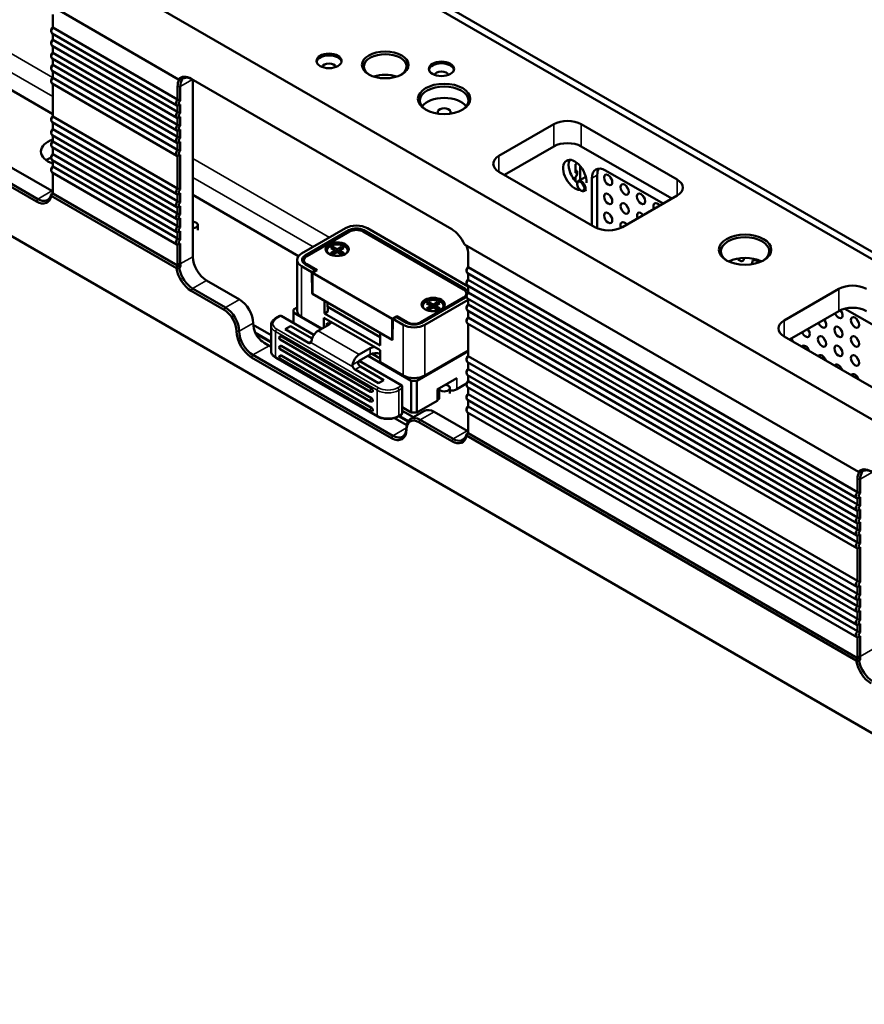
# Model space of a CAD drawing. Header units: millimetres. Extents: x 0 to 8058, y -283 to 1782.
# Tile 24 of 35: x 1888 to 2051, y 493 to 684. Entities that reach past the tile are written whole.
import ezdxf

# ---------------------------------------------------------------- set-up
doc = ezdxf.new("R2010")
doc.units = ezdxf.units.MM
doc.header["$LTSCALE"] = 3
doc.layers.add('Sichtbar (ISO)', color=7, linetype='Continuous', lineweight=50)
doc.layers.add('Sichtbar schmal (ISO)', color=7, linetype='Continuous', lineweight=35)

msp = doc.modelspace()

# ---------------------------------------------------------------- linework, layer by layer
at = {"layer": 'Sichtbar (ISO)'}
for p, q in [((1618.485, 857.384), (2405.866, 402.79)), ((2405.866, 342.165), (1618.485, 796.759)), ((1913.177, 718.275), (2142.654, 585.786)), ((1913.579, 719.467), (2142.597, 587.244)), ((1918.779, 672.374), (1893.705, 686.851)), ((1894.442, 684.894), (1894.442, 682.409)), ((1894.131, 681.944), (1894.131, 681.638)), ((1894.442, 682.409), (1918.572, 668.478)), ((1918.43, 667.334), (1894.3, 681.265)), ((1894.442, 681.183), (1894.442, 680.009)), ((1894.442, 680.009), (1918.572, 666.077)), ((1894.442, 665.658), (1870.358, 679.563)), ((1894.131, 679.544), (1894.131, 679.238)), ((1918.43, 664.933), (1894.3, 678.865)), ((1894.442, 678.783), (1894.442, 677.524)), ((1894.131, 677.06), (1894.131, 676.754)), ((1918.43, 662.449), (1894.3, 676.381)), ((1894.442, 677.524), (1918.572, 663.593)), ((1894.442, 676.298), (1894.442, 675.185)), ((1894.131, 674.721), (1894.131, 674.415)), ((1894.442, 675.185), (1918.572, 661.254)), ((1918.43, 660.11), (1894.3, 674.042)), ((1894.442, 673.959), (1894.442, 672.686)), ((1894.442, 672.686), (1918.572, 658.755)), ((1918.822, 672.35), (1918.779, 672.374)), ((1918.897, 672.306), (1918.822, 672.35)), ((1921.224, 672.494), (1971.605, 643.406)), ((1921.535, 672.314), (1921.535, 638.074)), ((1894.131, 672.222), (1894.131, 671.915)), ((1918.43, 657.611), (1894.3, 671.542)), ((1894.442, 671.46), (1894.442, 665.216)), ((1918.572, 668.478), (1918.572, 670.963)), ((1919.102, 670.963), (1919.102, 668.246)), ((1918.572, 666.077), (1918.572, 667.296)), ((1919.102, 667.527), (1919.102, 665.846)), ((1894.131, 664.752), (1894.131, 664.446)), ((1894.442, 665.216), (1918.572, 651.285)), ((1918.572, 663.593), (1918.572, 664.895)), ((1919.102, 665.127), (1919.102, 663.361)), ((1873.01, 663.029), (1894.223, 650.781)), ((1918.43, 650.141), (1894.3, 664.073)), ((1894.442, 663.99), (1894.442, 662.717)), ((1894.442, 662.717), (1918.572, 648.786)), ((1980.751, 657.566), (1991.358, 663.69)), ((1996.661, 663.69), (2015.223, 652.973)), ((1891.26, 648.764), (1870.047, 661.012)), ((1870.312, 661.471), (1891.525, 649.224)), ((1894.131, 662.252), (1894.131, 661.946)), ((1918.43, 647.642), (1894.3, 661.573)), ((1894.442, 661.491), (1894.442, 660.378)), ((1918.572, 661.254), (1918.572, 662.411)), ((1919.102, 662.643), (1919.102, 661.022)), ((1894.131, 659.914), (1894.131, 659.607)), ((1918.43, 645.303), (1894.3, 659.234)), ((1894.442, 660.378), (1918.572, 646.447)), ((1894.442, 659.152), (1894.442, 657.894)), ((1918.572, 658.755), (1918.572, 660.072)), ((1919.102, 660.304), (1919.102, 658.523)), ((1981.812, 653.892), (1991.358, 659.403)), ((1996.661, 659.403), (2014.162, 649.299)), ((1894.131, 657.429), (1894.131, 657.123)), ((1894.442, 657.894), (1918.572, 643.962)), ((1918.572, 651.285), (1918.572, 657.573)), ((1919.102, 657.804), (1919.102, 651.053)), ((1918.43, 642.819), (1894.3, 656.75)), ((1894.442, 656.668), (1894.442, 655.493)), ((1894.442, 655.493), (1918.572, 641.562)), ((1995.562, 654.264), (1995.562, 655.945)), ((1996.471, 655.588), (1996.471, 652.937)), ((1894.131, 655.029), (1894.131, 654.723)), ((1918.43, 640.418), (1894.3, 654.35)), ((1894.442, 654.267), (1894.442, 650.601)), ((1999.313, 643.788), (1980.751, 654.504)), ((1995.704, 654.763), (1995.562, 654.845)), ((1995.562, 652.659), (1995.562, 653.545)), ((1995.873, 654.084), (1995.873, 654.39)), ((1997.533, 653.551), (1996.12, 652.735)), ((1998.698, 653.231), (1998.698, 644.143)), ((1999.759, 653.843), (1999.759, 643.568)), ((2012.486, 648.332), (2001.35, 654.761)), ((1995.887, 652.098), (1995.887, 652.22)), ((1918.356, 635.876), (1894.128, 649.864)), ((1894.43, 650.297), (1894.434, 650.3)), ((1894.434, 650.3), (1918.581, 636.359)), ((1918.572, 648.786), (1918.572, 650.103)), ((1919.102, 650.335), (1919.102, 648.554)), ((1941.99, 638.206), (1921.535, 650.016)), ((1996.577, 650.904), (1996.683, 650.842)), ((1997.669, 651.032), (1997.245, 650.787)), ((2015.223, 649.912), (2004.616, 643.788)), ((1918.572, 646.447), (1918.572, 647.604)), ((1919.102, 647.835), (1919.102, 646.215)), ((1918.572, 643.962), (1918.572, 645.265)), ((1919.102, 645.496), (1919.102, 643.731)), ((1922.48, 643.175), (1922.48, 644.216)), ((1918.572, 641.562), (1918.572, 642.78)), ((1919.102, 643.012), (1919.102, 641.33)), ((1942.568, 638.674), (1951.053, 643.573)), ((1943.248, 638.281), (1951.734, 643.18)), ((1951.849, 642.93), (1943.575, 638.154)), ((1973.91, 631.724), (1954.5, 642.93)), ((1974.237, 631.852), (1954.615, 643.18)), ((1974.787, 632.32), (1955.296, 643.573)), ((1918.572, 636.67), (1918.572, 640.38)), ((1919.102, 640.612), (1919.102, 636.67)), ((1948.614, 639.991), (1948.189, 639.746)), ((1949.462, 639.501), (1948.614, 639.991)), ((1948.97, 639.296), (1948.614, 639.991)), ((1950.311, 639.991), (1949.462, 639.501)), ((1949.955, 639.296), (1950.311, 639.991)), ((1950.735, 639.746), (1950.311, 639.991)), ((2050.301, 596.44), (1974.05, 640.464)), ((1947.437, 639.073), (1947.437, 639.256)), ((1948.189, 639.746), (1949.038, 639.256)), ((1949.038, 639.256), (1948.189, 638.766)), ((1948.189, 638.766), (1948.614, 638.521)), ((1948.614, 638.521), (1949.462, 639.011)), ((1949.106, 638.806), (1949.038, 639.256)), ((1949.045, 639.209), (1949.425, 638.99)), ((1949.462, 639.501), (1949.462, 639.011)), ((1949.462, 639.011), (1950.311, 638.521)), ((1949.879, 639.209), (1949.499, 638.99)), ((1949.818, 638.806), (1949.886, 639.256)), ((1949.886, 639.256), (1950.735, 639.746)), ((1950.735, 638.766), (1949.886, 639.256)), ((1950.311, 638.521), (1950.735, 638.766)), ((1951.487, 639.073), (1951.487, 639.256)), ((1974.787, 638.507), (1974.787, 636.022)), ((1918.581, 636.359), (1918.585, 636.351)), ((1941.689, 627.652), (1941.689, 637.45)), ((1942.568, 636.225), (1944.574, 635.067)), ((1943.026, 637.388), (1943.026, 636.77)), ((1943.248, 636.618), (1945.255, 635.46)), ((1943.575, 636.623), (1945.591, 635.46)), ((1945.255, 635.46), (1944.574, 635.067)), ((1944.636, 630.928), (1944.574, 635.067)), ((1945.591, 635.46), (1944.689, 634.939)), ((1944.689, 634.939), (1960.069, 626.06)), ((1944.689, 630.897), (1944.689, 634.939)), ((1945.263, 635.271), (1945.255, 635.46)), ((1974.476, 635.557), (1974.476, 635.251)), ((2049.952, 591.399), (1974.645, 634.878)), ((1974.787, 636.022), (2050.094, 592.543)), ((1974.787, 634.796), (1974.787, 633.621)), ((1924.187, 633.482), (1930.55, 629.807)), ((1974.476, 633.157), (1974.476, 632.851)), ((2049.952, 588.999), (1974.645, 632.478)), ((1974.787, 633.621), (2050.094, 590.143)), ((1974.787, 632.395), (1974.787, 631.137)), ((1927.588, 627.791), (1921.224, 631.465)), ((1921.489, 631.924), (1927.853, 628.25)), ((1944.636, 630.928), (1944.689, 630.959)), ((1944.636, 630.928), (1946.986, 629.571)), ((1944.689, 630.897), (1960.069, 622.018)), ((1974.459, 630.959), (1974.459, 630.34)), ((1974.476, 630.673), (1974.476, 630.367)), ((1974.787, 631.137), (2050.094, 587.659)), ((2035.906, 625.723), (2046.512, 631.846)), ((1946.986, 629.571), (1947.023, 627.101)), ((1947.59, 629.223), (1947.643, 627.459)), ((1973.91, 630.193), (1965.637, 625.417)), ((1965.752, 625.289), (1974.237, 630.188)), ((1965.999, 628.356), (1965.999, 628.54)), ((1966.433, 624.896), (1974.787, 629.72)), ((1967.175, 629.275), (1966.751, 629.03)), ((1966.751, 629.03), (1967.599, 628.54)), ((1967.599, 628.54), (1966.751, 628.05)), ((1968.024, 628.785), (1967.175, 629.275)), ((1967.531, 628.579), (1967.175, 629.275)), ((1967.668, 628.089), (1967.599, 628.54)), ((1967.606, 628.493), (1967.987, 628.273)), ((1968.872, 629.275), (1968.024, 628.785)), ((1968.024, 628.785), (1968.024, 628.295)), ((1968.441, 628.493), (1968.061, 628.273)), ((1968.38, 628.089), (1968.448, 628.54)), ((1968.448, 628.54), (1969.296, 629.03)), ((1969.296, 628.05), (1968.448, 628.54)), ((1968.516, 628.579), (1968.872, 629.275)), ((1969.296, 629.03), (1968.872, 629.275)), ((1970.049, 628.356), (1970.049, 628.54)), ((2049.952, 586.515), (1974.645, 629.993)), ((1974.787, 629.911), (1974.787, 628.798)), ((1974.787, 628.798), (2050.094, 585.32)), ((1937.607, 626.201), (1938.325, 626.615)), ((1944.954, 622.967), (1938.59, 626.641)), ((1940.977, 627.866), (1941.689, 628.277)), ((1940.977, 627.866), (1940.977, 627.254)), ((1946.413, 624.115), (1940.977, 627.254)), ((1940.977, 627.254), (1940.977, 625.264)), ((1947.023, 627.101), (1947.643, 627.459)), ((1947.023, 627.101), (1957.735, 620.916)), ((1957.759, 622.494), (1947.616, 628.35)), ((1960.97, 626.58), (1960.069, 626.06)), ((1962.985, 625.417), (1960.97, 626.58)), ((1960.97, 626.58), (1960.97, 626.386)), ((1966.751, 628.05), (1967.175, 627.805)), ((1967.175, 627.805), (1968.024, 628.295)), ((1968.024, 628.295), (1968.872, 627.805)), ((1968.872, 627.805), (1969.296, 628.05)), ((1974.476, 628.334), (1974.476, 628.028)), ((2049.952, 584.176), (1974.645, 627.654)), ((1974.787, 627.572), (1974.787, 626.299)), ((2036.966, 622.048), (2046.512, 627.56)), ((2067.641, 616.488), (2047.674, 628.016)), ((1933.215, 624.901), (1936.651, 622.917)), ((1936.651, 624.804), (1936.651, 619.905)), ((1940.42, 624.666), (1939.359, 624.054)), ((1944.585, 622.262), (1940.42, 624.666)), ((1946.492, 624.161), (1942.568, 626.427)), ((1947.898, 624.973), (1945.75, 623.733)), ((1957.735, 619.997), (1946.89, 626.259)), ((1946.89, 626.259), (1946.89, 624.391)), ((1947.464, 625.223), (1947.441, 624.709)), ((1947.898, 624.973), (1947.447, 625.233)), ((1960.069, 622.018), (1960.069, 626.06)), ((1960.122, 621.987), (1960.184, 626.054)), ((1960.864, 626.447), (1960.184, 626.054)), ((1960.184, 626.054), (1962.19, 624.896)), ((1960.864, 626.447), (1962.871, 625.289)), ((1974.476, 625.834), (1974.476, 625.528)), ((2049.952, 581.677), (1974.645, 625.155)), ((1974.787, 626.299), (2050.094, 582.82)), ((1974.787, 625.073), (1974.787, 618.829)), ((1943.894, 621.436), (1939.359, 624.054)), ((1957.735, 620.916), (1957.772, 623.344)), ((1957.772, 623.344), (1960.122, 621.987)), ((1936.259, 620.856), (1936.651, 620.629)), ((1955.904, 611.956), (1938.403, 622.06)), ((1956.091, 612.587), (1938.59, 622.691)), ((1956.091, 610.719), (1938.59, 620.823)), ((1960.123, 622.049), (1960.069, 622.018)), ((2054.467, 611.944), (2035.906, 622.661)), ((1933.156, 619.064), (1960.203, 603.449)), ((1955.904, 610.088), (1938.403, 620.192)), ((1956.091, 608.851), (1938.59, 618.955)), ((1955.853, 620.38), (1953.705, 619.14)), ((1953.705, 617.915), (1955.853, 619.155)), ((1957.735, 618.405), (1956.185, 619.3)), ((1957.735, 619.997), (1957.735, 617.67)), ((1964.842, 614.088), (1974.787, 619.83)), ((1966.433, 615.098), (1974.787, 619.922)), ((1959.938, 602.99), (1932.891, 618.605)), ((1937.607, 618.509), (1957.23, 607.18)), ((1955.904, 608.22), (1938.403, 618.324)), ((1961.925, 613.169), (1953.705, 617.915)), ((1963.781, 614.088), (1955.428, 618.91)), ((1962.19, 615.098), (1957.735, 617.67)), ((1974.476, 618.365), (1974.476, 618.059)), ((2049.952, 574.207), (1974.645, 617.685)), ((1974.787, 618.829), (2050.094, 575.351)), ((1974.787, 617.603), (1974.787, 616.33)), ((1957.444, 613.613), (1952.909, 616.231)), ((1958.504, 614.225), (1953.97, 616.843)), ((1974.476, 615.865), (1974.476, 615.559)), ((2049.952, 571.707), (1974.645, 615.186)), ((1974.787, 616.33), (2050.094, 572.851)), ((1974.787, 615.104), (1974.787, 613.991)), ((1958.504, 614.225), (1957.444, 613.613)), ((1963.781, 614.088), (1964.842, 614.088)), ((1963.781, 607.964), (1963.781, 614.088)), ((1964.842, 614.088), (1964.842, 607.964)), ((1972.592, 614.582), (1968.759, 612.369)), ((1972.592, 612.439), (1974.476, 613.526)), ((1974.476, 613.526), (1974.476, 613.22)), ((1974.787, 613.991), (2050.094, 570.512)), ((1962.035, 612.926), (1962.035, 607.811)), ((1969.198, 612.622), (1969.198, 610.838)), ((1971.27, 611.638), (1971.27, 612.679)), ((2049.952, 569.369), (1974.645, 612.847)), ((1974.787, 612.765), (1974.787, 611.507)), ((1974.787, 611.507), (2050.094, 568.028)), ((1964.842, 607.964), (1968.759, 610.225)), ((1974.476, 611.042), (1974.476, 610.736)), ((2049.952, 566.884), (1974.645, 610.363)), ((1974.787, 610.281), (1974.787, 609.106)), ((1961.317, 607.18), (1961.847, 607.486)), ((1962.035, 608.972), (1963.781, 607.964)), ((1962.035, 608.262), (1964.189, 607.018)), ((1966.329, 608.254), (1963.631, 606.696)), ((1964.842, 607.964), (1963.781, 607.964)), ((1968.204, 608.068), (1974.568, 604.394)), ((1974.476, 608.642), (1974.476, 608.336)), ((2049.952, 564.484), (1974.645, 607.962)), ((1974.787, 609.106), (2050.094, 565.628)), ((1974.787, 607.88), (1974.787, 604.214)), ((1960.516, 606.851), (1962.893, 605.478)), ((1971.605, 602.377), (1965.241, 606.051)), ((1965.506, 606.511), (1971.87, 602.836)), ((1974.775, 603.91), (1974.779, 603.913)), ((1974.779, 603.913), (2050.103, 560.425)), ((1974.473, 603.477), (2049.877, 559.942)), ((2050.343, 596.416), (2050.301, 596.44)), ((2050.343, 596.416), (2050.419, 596.372)), ((2050.094, 592.543), (2050.094, 595.029)), ((2050.624, 595.029), (2050.624, 592.312)), ((2050.094, 590.143), (2050.094, 591.361)), ((2050.624, 591.593), (2050.624, 589.911)), ((2050.094, 587.659), (2050.094, 588.961)), ((2050.624, 589.193), (2050.624, 587.427)), ((2050.624, 586.708), (2050.624, 585.088)), ((2050.094, 585.32), (2050.094, 586.477)), ((2050.094, 582.82), (2050.094, 584.138)), ((2050.624, 584.369), (2050.624, 582.589)), ((2050.094, 575.351), (2050.094, 581.638)), ((2050.624, 581.87), (2050.624, 575.119)), ((2050.094, 572.851), (2050.094, 574.169)), ((2050.624, 574.4), (2050.624, 572.62)), ((2050.094, 570.512), (2050.094, 571.669)), ((2050.624, 571.901), (2050.624, 570.281)), ((2050.624, 569.562), (2050.624, 567.797)), ((2050.094, 568.028), (2050.094, 569.33)), ((2050.094, 565.628), (2050.094, 566.846)), ((2050.624, 567.078), (2050.624, 565.396)), ((2050.094, 560.736), (2050.094, 564.446)), ((2050.624, 564.677), (2050.624, 560.736)), ((2050.103, 560.425), (2050.106, 560.417))]:
    msp.add_line(p, q, dxfattribs=at)
for centre, start, end in [((1938.59, 622.385), 120, 240), ((1938.59, 620.517), 120, 240), ((1938.59, 618.649), 120, 240), ((1956.091, 612.281), 240, 300), ((1956.091, 610.413), 240, 300), ((1956.091, 608.545), 240, 300), ((1961.66, 607.811), 300, 0)]:
    msp.add_arc(centre, 0.375, start, end, dxfattribs=at)
for centre, major_axis, ratio, start_param, end_param in [((1894.707, 681.971), (-0.408, -0.706), 0.5773503, 4.405013, 6.2831853), ((1894.442, 682.124), (0.22, 0.381), 0.5773503, 0.7853982, 2.3561945), ((1894.707, 679.571), (-0.408, -0.706), 0.5773503, 4.405013, 6.2831853), ((1894.442, 679.724), (0.22, 0.381), 0.5773503, 0.7853982, 2.3561945), ((1894.707, 677.087), (-0.408, -0.706), 0.5773503, 4.405013, 6.2831853), ((1894.442, 677.24), (0.22, 0.381), 0.5773503, 0.7853982, 2.3561945), ((1947.871, 675.601), (-2.438, 0), 0.5773503, 3.2615443, 6.1632336), ((1958.743, 674.866), (4.125, 0), 0.5773503, 5.5422673, 10.165696), ((1894.707, 674.748), (-0.408, -0.706), 0.5773503, 4.405013, 6.2831853), ((1894.442, 674.901), (0.22, 0.381), 0.5773503, 0.7853982, 2.3561945), ((1947.871, 674.682), (1.312, 0), 0.5773503, 0.0893077, 3.0522849), ((1969.615, 674.07), (-2.437, 0), 0.5773503, 3.2615443, 6.1632336), ((1894.707, 672.248), (-0.408, -0.706), 0.5773503, 4.405013, 6.2831853), ((1894.442, 672.401), (0.22, 0.381), 0.5773503, 0.7853982, 2.3561945), ((1921.489, 669.279), (-2.063, 3.572), 0.5773503, 0.3135363, 0.7853982), ((1921.224, 669.126), (-2.063, 3.572), 0.5773503, 5.4977871, 6.4916521), ((1921.754, 669.432), (-1.875, 3.248), 0.5773503, 0.223324, 0.7853982), ((1921.489, 669.279), (-1.875, 3.248), 0.5773503, 5.4977871, 6.4000517), ((1922.397, 670.871), (3.057, -1.493), 0.0687461, 2.8379408, 2.9608497), ((1958.743, 670.885), (4.125, 0), 0.5773503, 1.0105997, 2.1309929), ((1969.615, 673.151), (1.312, 0), 0.5773503, 0.0893077, 3.0522849), ((1970.145, 668.283), (4.687, 0), 0.5773503, 5.5370274, 10.1709359), ((1918.837, 668.04), (-0.408, -0.706), 0.5773503, 4.405013, 6.5905613), ((1970.145, 666.078), (-4.687, 0), 0.5773503, 3.5610813, 5.8636966), ((1919.102, 667.887), (-0.22, -0.381), 0.5773503, 3.9269908, 7.0685835), ((1970.145, 666.078), (1.238, 0), 0.5773503, 5.7804126, 9.9275506), ((1894.707, 664.779), (-0.408, -0.706), 0.5773503, 4.405013, 6.2831853), ((1894.442, 664.932), (0.22, 0.381), 0.5773503, 0.7853982, 2.3561945), ((1918.837, 665.639), (-0.408, -0.706), 0.5773503, 4.405013, 6.5905613), ((1919.102, 665.486), (-0.22, -0.381), 0.5773503, 3.9269908, 7.0685835), ((1894.707, 662.279), (-0.408, -0.706), 0.5773503, 4.405013, 6.2831853), ((1894.442, 662.432), (0.22, 0.381), 0.5773503, 0.7853982, 2.3561945), ((1918.837, 663.155), (-0.408, -0.706), 0.5773503, 4.405013, 6.5905613), ((1919.102, 663.002), (-0.22, -0.381), 0.5773503, 3.9269908, 7.0685835), ((1994.01, 662.159), (3.75, 0), 0.5773503, 0.7853982, 2.3561945), ((1918.837, 660.816), (-0.408, -0.706), 0.5773503, 4.405013, 6.5905613), ((1919.102, 660.663), (-0.22, -0.381), 0.5773503, 3.9269908, 7.0685835), ((1896.827, 658.408), (-4.687, 0), 0.5773503, 5.2461005, 7.3202701), ((1894.707, 659.94), (-0.408, -0.706), 0.5773503, 4.405013, 6.2831853), ((1894.442, 660.093), (0.22, 0.381), 0.5773503, 0.7853982, 2.3561945), ((1994.01, 657.872), (3.75, 0), 0.5773503, 0.7853982, 2.3561945), ((1896.827, 655.04), (4.688, 0), 0.5773503, 2.1835623, 2.4699739), ((1896.827, 654.734), (-5.063, 0), 0.5773503, 5.2739758, 5.4600284), ((1894.707, 657.456), (-0.408, -0.706), 0.5773503, 4.405013, 6.2831853), ((1894.442, 657.609), (0.22, 0.381), 0.5773503, 0.7853982, 2.3561945), ((1918.837, 658.317), (-0.408, -0.706), 0.5773503, 4.405013, 6.5905613), ((1919.102, 658.164), (-0.22, -0.381), 0.5773503, 3.9269908, 7.0685835), ((1983.403, 656.035), (-3.75, 0), 0.5773503, 5.4977871, 7.0685835), ((1995.41, 653.904), (-1.594, 2.76), 0.5773503, 3.830433, 9.1162388), ((1894.707, 655.056), (-0.408, -0.706), 0.5773503, 4.405013, 6.2831853), ((1894.442, 655.209), (0.22, 0.381), 0.5773503, 0.7853982, 2.3561945), ((1996.471, 654.517), (-1.594, 2.76), 0.5773503, 0.3392248, 2.0973808), ((1995.562, 656.305), (0.22, 0.381), 0.5773503, 3.9269908, 4.8562068), ((2001.35, 651.7), (-1.875, 3.248), 0.5773503, 5.4977871, 7.0685835), ((2002.41, 652.312), (-1.875, 3.248), 0.5773503, 0.2867566, 0.7853982), ((1995.297, 654.057), (0.408, 0.706), 0.5773503, 5.4977871, 6.5905613), ((1995.562, 653.904), (0.22, 0.381), 0.5773503, 3.9269908, 7.0685835), ((2002.941, 653.537), (0.563, -0.974), 0.5773503, 4.3725521, 5.0522259), ((1918.837, 650.847), (-0.408, -0.706), 0.5773503, 4.405013, 6.5905613), ((1996.683, 651.761), (0.562, -0.974), 0.5773503, 5.4977871, 10.2101761), ((2006.123, 651.7), (0.563, -0.974), 0.5773503, 4.3725521, 5.0522259), ((2012.571, 651.442), (3.75, 0), 0.5773503, 5.4977871, 7.0685835), ((1891.26, 652.132), (2.063, -3.572), 0.5773503, 5.4977871, 6.8857483), ((1891.525, 652.285), (1.875, -3.248), 0.5773503, 5.4977871, 6.8348973), ((1894.223, 653.843), (1.875, -3.248), 0.5773503, 5.4977871, 5.5773849), ((1891.79, 652.439), (-1.875, 3.248), 0.5773503, 3.7849374, 3.9269908), ((1891.525, 652.285), (2.063, -3.572), 0.5773503, 0.6928055, 0.7853982), ((1919.102, 650.694), (-0.22, -0.381), 0.5773503, 3.9269908, 7.0685835), ((2002.941, 649.863), (0.563, -0.974), 0.5773503, 4.3725521, 5.0522259), ((2009.305, 649.863), (0.563, -0.974), 0.5773503, 4.3725521, 5.0522259), ((1918.837, 648.348), (-0.408, -0.706), 0.5773503, 4.405013, 6.5905613), ((1919.102, 648.195), (-0.22, -0.381), 0.5773503, 3.9269908, 7.0685835), ((2006.123, 648.025), (0.563, -0.974), 0.5773503, 4.3725521, 5.0522259), ((2011.426, 647.413), (-0.563, 0.974), 0.5773503, 4.9503536, 7.616017), ((2012.486, 648.025), (0.563, -0.974), 0.5773503, 4.3725521, 4.4744244), ((1918.837, 646.009), (-0.408, -0.706), 0.5773503, 4.405013, 6.5905613), ((1919.102, 645.856), (-0.22, -0.381), 0.5773503, 3.9269908, 7.0685835), ((2002.941, 646.188), (0.563, -0.974), 0.5773503, 4.3725521, 5.0522259), ((2008.244, 645.576), (-0.563, 0.974), 0.5773503, 4.9503536, 7.616017), ((2009.305, 646.188), (0.563, -0.974), 0.5773503, 4.3725521, 4.4744244), ((1918.837, 643.525), (-0.408, -0.706), 0.5773503, 4.405013, 6.5905613), ((1919.102, 643.371), (-0.22, -0.381), 0.5773503, 3.9269908, 7.0685835), ((1921.355, 644.216), (1.125, 0), 0.5773503, 4.8733608, 7.6930098), ((1953.174, 642.349), (3, 0), 0.5773503, 0.7853982, 2.3561945), ((2001.964, 645.319), (-3.75, 0), 0.5773503, 0.7853982, 2.3561945), ((2005.062, 643.739), (-0.563, 0.974), 0.5773503, 4.9503536, 7.6070702), ((2006.123, 644.351), (0.563, -0.974), 0.5773503, 4.3725521, 4.4744244), ((1953.174, 642.349), (2.037, 0), 0.5773503, 0.7853982, 2.3561945), ((1953.174, 642.165), (-1.875, 0), 0.5773503, 3.9269908, 5.4977871), ((1971.605, 640.038), (2.062, -3.572), 0.5773503, 1.3623295, 2.3561945), ((2028.349, 639.118), (4.688, 0), 0.5773503, 5.5370274, 10.1709359), ((1918.837, 641.124), (-0.408, -0.706), 0.5773503, 4.405013, 6.5905613), ((1919.102, 640.971), (-0.22, -0.381), 0.5773503, 3.9269908, 7.0685835), ((1949.462, 639.256), (2.25, 0), 0.5773503, 0.1062659, 3.0353267), ((1949.462, 639.256), (2.025, 0), 0.5773503, 5.8936673, 9.8142959), ((1971.87, 640.191), (2.063, -3.572), 0.5773503, 0.7853982, 1.25726), ((1924.187, 636.543), (-1.875, 3.248), 0.5773503, 0.7853982, 2.3561945), ((1944.689, 637.45), (-3, 0), 0.5773503, 5.4977871, 7.0685835), ((1944.689, 637.45), (-2.037, 0), 0.5773503, 5.4977871, 7.0685835), ((1944.901, 637.388), (-1.875, 0), 0.5773503, 5.4977871, 7.0685835), ((1949.462, 639.073), (-2.025, 0), 0.5773503, 0, 0.1023161), ((1949.462, 639.073), (2.025, 0), 0.5773503, 6.1808692, 6.2831853), ((2028.349, 635.138), (4.688, 0), 0.5773503, 0.8322258, 2.3093669), ((1921.489, 634.986), (-2.063, 3.572), 0.5773503, 0.7853982, 0.8779862), ((1921.754, 635.139), (1.875, -3.248), 0.5773503, 3.9269908, 4.0690391), ((1974.787, 635.737), (0.22, 0.381), 0.5773503, 0.7853982, 2.3561945), ((2027.336, 638.227), (0.563, -0.974), 0.5773503, 4.9167711, 7.1468353), ((2030.518, 636.39), (-0.563, 0.974), 0.5773503, 4.9280733, 7.3114099), ((2031.578, 637.003), (0.563, -0.974), 0.5773503, 4.3725521, 4.4889716), ((1921.224, 634.833), (-2.062, 3.572), 0.5773503, 0.9682333, 2.3561945), ((1921.489, 634.986), (1.875, -3.248), 0.5773503, 4.1606722, 5.4977871), ((1975.052, 635.584), (-0.408, -0.706), 0.5773503, 4.405013, 6.2831853), ((1975.052, 633.184), (-0.408, -0.706), 0.5773503, 4.405013, 6.2831853), ((1974.787, 633.337), (0.22, 0.381), 0.5773503, 0.7853982, 2.3561945), ((2049.164, 630.316), (3.75, 0), 0.5773503, 0.7853982, 2.3561945), ((1972.584, 630.959), (1.875, 0), 0.5773503, 5.4977871, 7.0685835), ((1972.797, 631.02), (2.037, 0), 0.5773503, 0.2148453, 0.7853982), ((1972.797, 631.02), (2.037, 0), 0.5773503, 5.4977871, 5.6813388), ((1975.052, 630.699), (-0.408, -0.706), 0.5773503, 4.405013, 6.2831853), ((1974.787, 630.852), (0.22, 0.381), 0.5773503, 0.7853982, 2.3561945), ((1930.55, 626.745), (1.875, -3.248), 0.5773503, 0.7853982, 2.3561945), ((1968.024, 628.54), (2.25, 0), 0.5773503, 0.1062659, 3.0353267), ((1968.024, 628.54), (2.025, 0), 0.5773503, 5.8936673, 9.8142959), ((1975.052, 628.36), (-0.408, -0.706), 0.5773503, 4.405013, 6.2831853), ((1974.787, 628.513), (0.22, 0.381), 0.5773503, 0.7853982, 2.3561945), ((1927.588, 625.035), (-1.688, 2.923), 0.5773503, 3.9269908, 5.4977871), ((1927.853, 625.188), (1.875, -3.248), 0.5773503, 0.7853982, 2.3561945), ((1938.325, 626.182), (0.265, 0.459), 0.5773503, 0, 0.7853982), ((1944.689, 627.652), (-3, 0), 0.5773503, 0, 0.7853982), ((1968.024, 628.356), (-2.025, 0), 0.5773503, 0, 0.1023161), ((1968.024, 628.356), (2.025, 0), 0.5773503, 6.1808692, 6.2831853), ((2046.428, 627.205), (0.563, -0.974), 0.5773503, 4.4744713, 8.0740225), ((2049.164, 626.029), (3.75, 0), 0.5773503, 0.7853982, 2.3561945), ((2047.488, 627.817), (0.563, -0.974), 0.5773503, 4.4886894, 5.0522259), ((1935.854, 623.684), (1.875, -3.248), 0.5773503, 3.9269908, 4.5704919), ((1946.837, 625.585), (1.5, 0), 0.5773503, 5.4977871, 6.1103913), ((1964.311, 626.121), (3, 0), 0.5773503, 3.9269908, 5.4977871), ((1964.311, 626.121), (2.037, 0), 0.5773503, 3.9269908, 5.4977871), ((1964.311, 626.182), (-1.875, 0), 0.5773503, 0.7853982, 2.3561945), ((1975.052, 625.861), (-0.408, -0.706), 0.5773503, 4.405013, 6.2831853), ((1974.787, 626.014), (0.22, 0.381), 0.5773503, 0.7853982, 2.3561945), ((2038.557, 624.192), (-3.75, 0), 0.5773503, 5.4977871, 7.0685835), ((2043.246, 625.368), (0.563, -0.974), 0.5773503, 4.4744713, 8.0918993), ((2044.306, 625.98), (0.563, -0.974), 0.5773503, 4.4744713, 5.0522259), ((2050.67, 625.98), (0.563, -0.974), 0.5773503, 4.3725521, 5.0522259), ((1932.891, 621.973), (-2.062, 3.572), 0.5773503, 0.7853982, 2.3561945), ((1933.156, 622.126), (1.875, -3.248), 0.5773503, 3.9269908, 5.4977871), ((1938.59, 622.385), (-0.188, 0.325), 0.5773503, 5.4977871, 6.2831853), ((1945.75, 622.202), (0.938, 1.624), 0.5773503, 0.7853982, 2.1548366), ((2040.064, 623.53), (0.563, -0.974), 0.5773503, 4.4744713, 8.0918993), ((2041.124, 624.143), (0.563, -0.974), 0.5773503, 4.4744713, 5.0522259), ((2047.488, 624.143), (0.563, -0.974), 0.5773503, 4.3725521, 5.0522259), ((1938.59, 620.517), (-0.188, 0.325), 0.5773503, 5.4977871, 6.2831853), ((1943.894, 622.049), (0.375, -0.65), 0.5773503, 5.4977871, 6.5449847), ((2037.942, 622.306), (0.563, -0.974), 0.5773503, 4.4744713, 5.0323224), ((2036.882, 621.693), (0.563, -0.974), 0.5773503, 1.2406854, 1.808714), ((2040.064, 619.856), (-0.562, 0.974), 0.5773503, 4.382278, 6.6132963), ((2044.306, 622.306), (0.563, -0.974), 0.5773503, 4.3725521, 5.0522259), ((2050.67, 622.306), (0.563, -0.974), 0.5773503, 4.3725521, 5.0522259), ((1938.59, 618.649), (-0.188, 0.325), 0.5773503, 5.4977871, 6.2831853), ((1953.705, 617.609), (-0.937, -1.624), 0.5773503, 3.9269908, 5.2964292), ((1956.913, 619.767), (1.5, 0), 0.5773503, 1.7435903, 2.3561945), ((1956.913, 618.543), (-1.5, 0), 0.5773503, 4.1324083, 5.4977871), ((2041.124, 620.469), (0.563, -0.974), 0.5773503, 4.3725521, 5.0323224), ((2043.246, 618.019), (-0.562, 0.974), 0.5773503, 4.382278, 6.6132963), ((2047.488, 620.469), (0.563, -0.974), 0.5773503, 4.3725521, 5.0522259), ((1953.97, 617.456), (0.375, -0.65), 0.5773503, 4.4505896, 5.4977871), ((1975.052, 618.391), (-0.408, -0.706), 0.5773503, 4.405013, 6.2831853), ((1974.787, 618.544), (0.22, 0.381), 0.5773503, 0.7853982, 2.3561945), ((2044.306, 618.632), (0.563, -0.974), 0.5773503, 4.3725521, 5.0323224), ((2046.428, 616.182), (-0.562, 0.974), 0.5773503, 4.382278, 6.6132963), ((2050.67, 618.632), (0.563, -0.974), 0.5773503, 4.3725521, 5.0522259), ((1952.909, 616.843), (-0.375, 0.65), 0.5773503, 1.3089969, 2.3561945), ((1975.052, 615.892), (-0.408, -0.706), 0.5773503, 4.405013, 6.2831853), ((1974.787, 616.045), (0.22, 0.381), 0.5773503, 0.7853982, 2.3561945), ((2047.488, 616.794), (0.563, -0.974), 0.5773503, 4.3725521, 5.0323224), ((2049.61, 614.345), (-0.562, 0.974), 0.5773503, 4.382278, 6.6132963), ((1964.311, 616.323), (-3, 0), 0.5773503, 0.7853982, 2.3561945), ((1970.145, 612.679), (1.125, 0), 0.5773503, 3.711733, 7.6311197), ((1975.052, 613.553), (-0.408, -0.706), 0.5773503, 4.405013, 6.2831853), ((1974.787, 613.706), (0.22, 0.381), 0.5773503, 0.7853982, 2.3561945), ((2050.67, 614.957), (0.563, -0.974), 0.5773503, 4.3725521, 5.0323224), ((1956.091, 612.281), (0.188, -0.325), 0.5773503, 0, 2.3561945), ((1961.66, 612.71), (-0.265, -0.459), 0.5773503, 1.5707963, 3.1415927), ((1971.531, 613.051), (-1.5, 0), 0.5773503, 1.3956399, 2.3561945), ((1975.052, 611.069), (-0.408, -0.706), 0.5773503, 4.405013, 6.2831853), ((1974.787, 611.222), (0.22, 0.381), 0.5773503, 0.7853982, 2.3561945), ((1956.091, 610.413), (0.188, -0.325), 0.5773503, 0, 2.3561945), ((1967.698, 610.838), (1.5, 0), 0.5773503, 5.4977871, 6.2831853), ((1956.091, 608.545), (0.188, -0.325), 0.5773503, 0, 2.3561945), ((1968.204, 605.006), (-1.875, 3.248), 0.5773503, 5.4977871, 6.2831853), ((1975.052, 608.668), (-0.408, -0.706), 0.5773503, 4.405013, 6.2831853), ((1974.787, 608.821), (0.22, 0.381), 0.5773503, 0.7853982, 2.3561945), ((1965.506, 603.449), (-1.875, 3.248), 0.5773503, 5.4977871, 7.0685835), ((1965.241, 603.296), (-1.687, 2.923), 0.5773503, 5.4977871, 7.0685835), ((1959.938, 606.358), (2.063, -3.572), 0.5773503, 5.4977871, 7.0685835), ((1960.203, 606.511), (1.875, -3.248), 0.5773503, 5.4977871, 7.0685835), ((1971.87, 605.898), (1.875, -3.248), 0.5773503, 5.4977871, 6.8349021), ((1974.568, 607.456), (-1.875, 3.248), 0.5773503, 2.3561945, 2.4357923), ((1972.135, 606.051), (-1.875, 3.248), 0.5773503, 3.7849425, 3.9269908), ((1971.87, 605.898), (2.063, -3.572), 0.5773503, 0.6928101, 0.7853982), ((1971.605, 605.745), (2.063, -3.572), 0.5773503, 5.4977871, 6.8857483), ((2053.011, 593.345), (-2.063, 3.572), 0.5773503, 0.3135363, 0.7853982), ((2052.746, 593.192), (-2.063, 3.572), 0.5773503, 5.4977871, 6.4916521), ((2053.276, 593.498), (-1.875, 3.248), 0.5773503, 0.223324, 0.7853982), ((2053.011, 593.345), (-1.875, 3.248), 0.5773503, 5.4977871, 6.4000517), ((2053.919, 594.937), (3.057, -1.493), 0.0687461, 2.8379408, 2.9608497), ((2050.359, 592.105), (-0.408, -0.706), 0.5773503, 4.405013, 6.5905613), ((2050.624, 591.952), (-0.22, -0.381), 0.5773503, 3.9269908, 7.0685835), ((2050.359, 589.705), (-0.408, -0.706), 0.5773503, 4.405013, 6.5905613), ((2050.624, 589.552), (-0.22, -0.381), 0.5773503, 3.9269908, 7.0685835), ((2050.359, 587.221), (-0.408, -0.706), 0.5773503, 4.405013, 6.5905613), ((2050.624, 587.068), (-0.22, -0.381), 0.5773503, 3.9269908, 7.0685835), ((2050.359, 584.882), (-0.408, -0.706), 0.5773503, 4.405013, 6.5905613), ((2050.624, 584.729), (-0.22, -0.381), 0.5773503, 3.9269908, 7.0685835), ((2050.359, 582.383), (-0.408, -0.706), 0.5773503, 4.405013, 6.5905613), ((2050.624, 582.229), (-0.22, -0.381), 0.5773503, 3.9269908, 7.0685835), ((2050.359, 574.913), (-0.408, -0.706), 0.5773503, 4.405013, 6.5905613), ((2050.624, 574.76), (-0.22, -0.381), 0.5773503, 3.9269908, 7.0685835), ((2050.359, 572.413), (-0.408, -0.706), 0.5773503, 4.405013, 6.5905613), ((2050.624, 572.26), (-0.22, -0.381), 0.5773503, 3.9269908, 7.0685835), ((2050.359, 570.074), (-0.408, -0.706), 0.5773503, 4.405013, 6.5905613), ((2050.624, 569.921), (-0.22, -0.381), 0.5773503, 3.9269908, 7.0685835), ((2050.359, 567.59), (-0.408, -0.706), 0.5773503, 4.405013, 6.5905613), ((2050.624, 567.437), (-0.22, -0.381), 0.5773503, 3.9269908, 7.0685835), ((2050.359, 565.19), (-0.408, -0.706), 0.5773503, 4.405013, 6.5905613), ((2050.624, 565.037), (-0.22, -0.381), 0.5773503, 3.9269908, 7.0685835), ((2052.746, 558.899), (-2.062, 3.572), 0.5773503, 0.9682333, 2.3561945), ((2053.011, 559.052), (-2.063, 3.572), 0.5773503, 0.7853982, 0.8779862), ((2053.276, 559.205), (1.875, -3.248), 0.5773503, 3.9269908, 4.0690391), ((2053.011, 559.052), (1.875, -3.248), 0.5773503, 4.1606722, 5.4977871)]:
    msp.add_ellipse(centre, major_axis=major_axis, ratio=ratio, start_param=start_param, end_param=end_param, dxfattribs=at)
for centre, major_axis in [((1947.871, 675.937), (-2.438, 0)), ((1958.743, 675.172), (4.5, 0)), ((1969.615, 674.406), (-2.438, 0)), ((1970.145, 668.589), (5.062, 0)), ((2001.88, 652.924), (-0.563, 0.974)), ((1996.577, 651.7), (-0.487, 0.844)), ((2005.062, 651.087), (-0.563, 0.974)), ((2001.88, 649.25), (-0.563, 0.974)), ((2008.244, 649.25), (-0.563, 0.974)), ((2005.062, 647.413), (-0.563, 0.974)), ((2001.88, 645.576), (-0.563, 0.974)), ((2028.349, 639.425), (5.062, 0)), ((1949.462, 639.532), (-2.25, 0)), ((1968.024, 628.815), (-2.25, 0)), ((2046.428, 623.53), (-0.563, 0.974)), ((2049.61, 625.368), (-0.563, 0.974)), ((2043.246, 621.693), (-0.563, 0.974)), ((2049.61, 621.693), (-0.563, 0.974)), ((2046.428, 619.856), (-0.563, 0.974)), ((2049.61, 618.019), (-0.563, 0.974))]:
    msp.add_ellipse(centre, major_axis=major_axis, ratio=0.5773503, dxfattribs=at)
for points, knots in [([(1919.408, 672.378), (1919.315, 672.374), (1919.221, 672.37), (1919.026, 672.36), (1918.924, 672.355), (1918.822, 672.35)], [-0.081009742, -0.081009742, -0.081009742, -0.081009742, -0.042031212, -0.042031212, 0, 0, 0, 0]), ([(1894.105, 650.087), (1894.158, 650.153), (1894.211, 650.219), (1894.314, 650.353), (1894.365, 650.421), (1894.415, 650.49)], [0, 0, 0, 0, 0.033909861, 0.033909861, 0.06782041, 0.06782041, 0.06782041, 0.06782041]), ([(1894.105, 650.087), (1894.11, 650.059), (1894.114, 650.03), (1894.123, 649.966), (1894.127, 649.931), (1894.131, 649.896)], [-0.072755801, -0.072755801, -0.072755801, -0.072755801, -0.038455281, -0.038455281, 0, 0, 0, 0]), ([(1894.434, 650.3), (1894.385, 650.231), (1894.335, 650.163), (1894.234, 650.029), (1894.183, 649.962), (1894.131, 649.896)], [-0.067591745, -0.067591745, -0.067591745, -0.067591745, -0.033796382, -0.033796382, -0.000001, -0.000001, -0.000001, -0.000001]), ([(1918.382, 635.894), (1918.413, 635.973), (1918.445, 636.05), (1918.511, 636.205), (1918.546, 636.282), (1918.581, 636.359)], [-0.067589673, -0.067589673, -0.067589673, -0.067589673, -0.033795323, -0.033795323, -0.000000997, -0.000000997, -0.000000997, -0.000000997]), ([(1919.129, 636.221), (1919.046, 636.243), (1918.962, 636.264), (1918.781, 636.308), (1918.683, 636.33), (1918.585, 636.351)], [0, 0, 0, 0, 0.034798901, 0.034798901, 0.075276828, 0.075276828, 0.075276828, 0.075276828]), ([(1919.129, 636.221), (1919.091, 636.146), (1919.053, 636.071), (1918.98, 635.919), (1918.944, 635.843), (1918.909, 635.766)], [0.000000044, 0.000000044, 0.000000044, 0.000000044, 0.033916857, 0.033916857, 0.067832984, 0.067832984, 0.067832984, 0.067832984]), ([(1937.607, 626.201), (1937.495, 626.136), (1937.391, 626.065), (1937.197, 625.912), (1937.109, 625.829), (1936.953, 625.652), (1936.884, 625.557), (1936.771, 625.356), (1936.727, 625.25), (1936.667, 625.031), (1936.651, 624.918), (1936.651, 624.804)], [3.14159265, 3.14159265, 3.14159265, 3.14159265, 3.29867229, 3.29867229, 3.45575192, 3.45575192, 3.61283155, 3.61283155, 3.76991118, 3.76991118, 3.92699082, 3.92699082, 3.92699082, 3.92699082]), ([(1933.732, 623.071), (1933.784, 622.963), (1933.842, 622.86), (1934.18, 622.331), (1934.585, 621.955), (1935.445, 621.326), (1935.894, 621.066), (1936.259, 620.856)], [1.39243757, 1.39243757, 1.39243757, 1.39243757, 1.43795401, 1.43795401, 1.6445406, 1.6445406, 1.85112719, 1.85112719, 1.85112719, 1.85112719]), ([(1944.353, 621.477), (1944.365, 621.494), (1944.376, 621.513), (1944.416, 621.596), (1944.437, 621.675), (1944.451, 621.758)], [-0.208292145, -0.208292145, -0.208292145, -0.208292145, -0.195553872, -0.195553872, -0.157830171, -0.157830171, -0.157830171, -0.157830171]), ([(1936.651, 619.905), (1936.651, 619.792), (1936.667, 619.679), (1936.727, 619.459), (1936.771, 619.353), (1936.884, 619.153), (1936.953, 619.058), (1937.109, 618.88), (1937.197, 618.798), (1937.391, 618.644), (1937.495, 618.573), (1937.607, 618.509)], [3.92699082, 3.92699082, 3.92699082, 3.92699082, 4.08407045, 4.08407045, 4.24115008, 4.24115008, 4.39822972, 4.39822972, 4.55530935, 4.55530935, 4.71238898, 4.71238898, 4.71238898, 4.71238898]), ([(1952.406, 617.165), (1952.392, 617.082), (1952.396, 616.988), (1952.428, 616.864), (1952.438, 616.833), (1952.45, 616.802)], [-0.151344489, -0.151344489, -0.151344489, -0.151344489, -0.113620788, -0.113620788, -0.100882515, -0.100882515, -0.100882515, -0.100882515]), ([(1953.511, 617.415), (1953.493, 617.46), (1953.483, 617.512), (1953.488, 617.617), (1953.502, 617.669), (1953.543, 617.756), (1953.571, 617.798), (1953.636, 617.868), (1953.671, 617.896), (1953.705, 617.915)], [0.111869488, 0.111869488, 0.111869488, 0.111869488, 0.131841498, 0.131841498, 0.151813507, 0.151813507, 0.170679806, 0.170679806, 0.189546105, 0.189546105, 0.189546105, 0.189546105]), ([(1957.23, 607.18), (1957.453, 607.051), (1957.705, 606.946), (1958.246, 606.787), (1958.534, 606.733), (1959.123, 606.679), (1959.424, 606.679), (1960.012, 606.733), (1960.301, 606.787), (1960.841, 606.946), (1961.093, 607.051), (1961.317, 607.18)], [4.712389, 4.712389, 4.712389, 4.712389, 5.0265482, 5.0265482, 5.3407075, 5.3407075, 5.6548668, 5.6548668, 5.969026, 5.969026, 6.2831853, 6.2831853, 6.2831853, 6.2831853]), ([(1974.45, 603.7), (1974.503, 603.766), (1974.556, 603.832), (1974.659, 603.966), (1974.71, 604.034), (1974.76, 604.102)], [0, 0, 0, 0, 0.033909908, 0.033909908, 0.067820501, 0.067820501, 0.067820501, 0.067820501]), ([(1974.779, 603.913), (1974.73, 603.844), (1974.68, 603.776), (1974.579, 603.641), (1974.528, 603.575), (1974.476, 603.509)], [-0.067588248, -0.067588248, -0.067588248, -0.067588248, -0.033794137, -0.033794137, 0, 0, 0, 0]), ([(1974.775, 603.91), (1974.773, 603.946), (1974.771, 603.982), (1974.766, 604.046), (1974.763, 604.074), (1974.76, 604.102)], [0.000001, 0.000001, 0.000001, 0.000001, 0.040482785, 0.040482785, 0.075284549, 0.075284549, 0.075284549, 0.075284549]), ([(2050.93, 596.444), (2050.837, 596.44), (2050.743, 596.436), (2050.548, 596.426), (2050.446, 596.421), (2050.343, 596.416)], [-0.081009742, -0.081009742, -0.081009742, -0.081009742, -0.042031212, -0.042031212, 0, 0, 0, 0]), ([(2049.904, 559.96), (2049.935, 560.038), (2049.967, 560.116), (2050.033, 560.271), (2050.067, 560.348), (2050.103, 560.425)], [-0.067588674, -0.067588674, -0.067588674, -0.067588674, -0.033794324, -0.033794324, 0, 0, 0, 0]), ([(2050.651, 560.287), (2050.568, 560.309), (2050.484, 560.33), (2050.303, 560.373), (2050.205, 560.396), (2050.106, 560.417)], [0, 0, 0, 0, 0.034798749, 0.034798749, 0.075277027, 0.075277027, 0.075277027, 0.075277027]), ([(2050.651, 560.287), (2050.612, 560.212), (2050.575, 560.136), (2050.501, 559.985), (2050.466, 559.909), (2050.431, 559.832)], [0.000000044, 0.000000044, 0.000000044, 0.000000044, 0.033916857, 0.033916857, 0.067832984, 0.067832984, 0.067832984, 0.067832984])]:
    msp.add_open_spline(points, degree=3, knots=knots, dxfattribs=at)
for points, degree in [([(1919.51, 672.359), (1919.318, 672.343), (1919.114, 672.325), (1918.897, 672.306)], 3), ([(1919.102, 668.246), (1918.902, 668.362), (1918.572, 668.478)], 2), ([(1919.102, 667.527), (1918.902, 667.411), (1918.572, 667.296)], 2), ([(1919.102, 665.846), (1918.902, 665.961), (1918.572, 666.077)], 2), ([(1919.102, 665.127), (1918.902, 665.011), (1918.572, 664.895)], 2), ([(1919.102, 663.361), (1918.902, 663.477), (1918.572, 663.593)], 2), ([(1919.102, 662.643), (1918.902, 662.527), (1918.572, 662.411)], 2), ([(1919.102, 661.022), (1918.902, 661.138), (1918.572, 661.254)], 2), ([(1919.102, 660.304), (1918.902, 660.188), (1918.572, 660.072)], 2), ([(1919.102, 658.523), (1918.902, 658.639), (1918.572, 658.755)], 2), ([(1919.102, 657.804), (1918.902, 657.688), (1918.572, 657.573)], 2), ([(1919.102, 651.053), (1918.902, 651.169), (1918.572, 651.285)], 2), ([(1894.131, 649.896), (1894.13, 649.885), (1894.129, 649.875), (1894.128, 649.864)], 3), ([(1894.415, 650.49), (1894.421, 650.433), (1894.426, 650.369), (1894.43, 650.297)], 3), ([(1919.102, 650.335), (1918.902, 650.219), (1918.572, 650.103)], 2), ([(1919.102, 648.554), (1918.902, 648.67), (1918.572, 648.786)], 2), ([(1919.102, 647.835), (1918.902, 647.719), (1918.572, 647.604)], 2), ([(1919.102, 646.215), (1918.902, 646.331), (1918.572, 646.447)], 2), ([(1919.102, 645.496), (1918.902, 645.38), (1918.572, 645.265)], 2), ([(1919.102, 643.731), (1918.902, 643.847), (1918.572, 643.962)], 2), ([(1919.102, 643.012), (1918.902, 642.896), (1918.572, 642.78)], 2), ([(1919.102, 641.33), (1918.902, 641.446), (1918.572, 641.562)], 2), ([(1919.102, 640.612), (1918.902, 640.496), (1918.572, 640.38)], 2), ([(1918.356, 635.876), (1918.364, 635.882), (1918.373, 635.888), (1918.382, 635.894)], 3), ([(1918.909, 635.766), (1918.744, 635.81), (1918.569, 635.853), (1918.382, 635.894)], 3), ([(1974.476, 603.509), (1974.469, 603.58), (1974.46, 603.643), (1974.45, 603.7)], 3), ([(1974.476, 603.509), (1974.475, 603.498), (1974.474, 603.487), (1974.473, 603.477)], 3), ([(2051.032, 596.425), (2050.84, 596.408), (2050.636, 596.391), (2050.419, 596.372)], 3), ([(2050.624, 592.312), (2050.424, 592.428), (2050.094, 592.543)], 2), ([(2050.624, 591.593), (2050.424, 591.477), (2050.094, 591.361)], 2), ([(2050.624, 589.911), (2050.424, 590.027), (2050.094, 590.143)], 2), ([(2050.624, 589.193), (2050.424, 589.077), (2050.094, 588.961)], 2), ([(2050.624, 587.427), (2050.424, 587.543), (2050.094, 587.659)], 2), ([(2050.624, 586.708), (2050.424, 586.593), (2050.094, 586.477)], 2), ([(2050.624, 585.088), (2050.424, 585.204), (2050.094, 585.32)], 2), ([(2050.624, 584.369), (2050.424, 584.254), (2050.094, 584.138)], 2), ([(2050.624, 582.589), (2050.424, 582.705), (2050.094, 582.82)], 2), ([(2050.624, 581.87), (2050.424, 581.754), (2050.094, 581.638)], 2), ([(2050.624, 575.119), (2050.424, 575.235), (2050.094, 575.351)], 2), ([(2050.624, 574.4), (2050.424, 574.285), (2050.094, 574.169)], 2), ([(2050.624, 572.62), (2050.424, 572.736), (2050.094, 572.851)], 2), ([(2050.624, 571.901), (2050.424, 571.785), (2050.094, 571.669)], 2), ([(2050.624, 570.281), (2050.424, 570.397), (2050.094, 570.512)], 2), ([(2050.624, 569.562), (2050.424, 569.446), (2050.094, 569.33)], 2), ([(2050.624, 567.797), (2050.424, 567.912), (2050.094, 568.028)], 2), ([(2050.624, 567.078), (2050.424, 566.962), (2050.094, 566.846)], 2), ([(2050.624, 565.396), (2050.424, 565.512), (2050.094, 565.628)], 2), ([(2050.624, 564.677), (2050.424, 564.562), (2050.094, 564.446)], 2), ([(2049.877, 559.942), (2049.886, 559.948), (2049.895, 559.954), (2049.904, 559.96)], 3), ([(2050.431, 559.832), (2050.266, 559.876), (2050.091, 559.919), (2049.904, 559.96)], 3)]:
    msp.add_open_spline(points, degree=degree, dxfattribs=at)
at = {"layer": 'Sichtbar schmal (ISO)'}
for p, q in [((1870.358, 686.605), (1894.393, 672.728)), ((1894.442, 669.026), (1870.358, 682.931)), ((1921.489, 672.341), (1919.102, 670.963)), ((1919.102, 670.963), (1918.572, 670.963)), ((1991.358, 659.403), (1991.358, 663.69)), ((1996.661, 659.403), (1996.661, 663.69)), ((1921.535, 657.058), (1947.972, 641.795)), ((1980.751, 654.504), (1980.751, 657.566)), ((1944.79, 639.957), (1921.535, 653.384)), ((1999.759, 653.843), (1998.698, 653.231)), ((2015.223, 649.912), (2015.223, 652.973)), ((1891.525, 649.224), (1894.223, 650.781)), ((1891.525, 649.224), (1891.26, 648.764)), ((1951.743, 642.869), (1951.734, 643.18)), ((1954.615, 643.18), (1954.606, 642.869)), ((1919.102, 636.67), (1921.535, 638.074)), ((1943.248, 638.281), (1943.259, 637.911)), ((1919.102, 636.67), (1918.572, 636.67)), ((1942.568, 626.427), (1942.568, 636.225)), ((1943.575, 636.623), (1943.575, 636.429)), ((1924.187, 633.482), (1921.489, 631.924)), ((1921.489, 631.924), (1921.224, 631.465)), ((1974.237, 631.852), (1974.226, 631.481)), ((2046.512, 627.56), (2046.512, 631.846)), ((1927.853, 628.25), (1930.55, 629.807)), ((1973.91, 630.193), (1973.91, 629.999)), ((1927.588, 627.791), (1927.853, 628.25)), ((1938.59, 626.641), (1937.795, 626.182)), ((1930.505, 623.657), (1933.202, 625.215)), ((1947.898, 624.973), (1947.898, 625.677)), ((1962.19, 615.098), (1962.19, 624.896)), ((1962.985, 625.417), (1962.985, 625.228)), ((1965.637, 625.228), (1965.637, 625.417)), ((1966.433, 624.896), (1966.433, 615.098)), ((2035.906, 622.661), (2035.906, 625.723)), ((1930.505, 623.657), (1929.974, 623.657)), ((1936.651, 621.692), (1933.557, 623.478)), ((1933.732, 623.071), (1936.651, 621.386)), ((1957.152, 612.251), (1937.53, 623.579)), ((1937.53, 623.579), (1937.53, 618.681)), ((1937.795, 624.039), (1957.417, 612.71)), ((1945.75, 623.733), (1953.705, 619.14)), ((1936.259, 620.856), (1933.156, 619.064)), ((1943.894, 621.436), (1944.451, 621.758)), ((1952.45, 616.802), (1944.353, 621.477)), ((1933.156, 619.064), (1932.891, 618.605)), ((1955.853, 619.155), (1955.853, 620.38)), ((1937.53, 618.681), (1957.152, 607.352)), ((1952.406, 617.165), (1953.705, 617.915)), ((1953.97, 616.843), (1952.909, 616.231)), ((1970.792, 613.211), (1970.792, 613.543)), ((1972.592, 614.582), (1972.592, 612.439)), ((1957.152, 607.352), (1957.152, 612.251)), ((1961.129, 612.71), (1961.925, 613.169)), ((1961.925, 612.557), (1961.394, 612.251)), ((1961.394, 612.251), (1961.394, 607.352)), ((1961.925, 607.658), (1961.925, 612.557)), ((1968.759, 610.225), (1968.759, 612.369)), ((1961.394, 607.352), (1961.925, 607.658)), ((1968.204, 608.068), (1965.506, 606.511)), ((1961.287, 607.163), (1963.097, 606.118)), ((1963.237, 606.343), (1961.552, 607.316)), ((1965.506, 606.511), (1965.241, 606.051)), ((1960.203, 603.449), (1962.855, 604.98)), ((1962.855, 604.98), (1962.855, 604.674)), ((1971.87, 602.836), (1974.568, 604.394)), ((1960.203, 603.449), (1959.938, 602.99)), ((1971.87, 602.836), (1971.605, 602.377)), ((2050.624, 595.029), (2053.011, 596.406)), ((2050.624, 595.029), (2050.094, 595.029)), ((2053.057, 562.14), (2050.624, 560.736)), ((2050.624, 560.736), (2050.094, 560.736))]:
    msp.add_line(p, q, dxfattribs=at)
for centre, major_axis, start_param, end_param in [((1939.651, 624.804), (-3, 0), 0, 0.7853982), ((1939.651, 625.11), (-2.625, 0), 5.4977871, 7.0685835), ((1937.795, 625.876), (-0.187, 0.325), 5.4977871, 6.2831853), ((1937.795, 623.733), (0.188, 0.325), 0.7853982, 2.3561945), ((1938.59, 622.385), (-0.187, -0.325), 3.9269908, 6.2831853), ((1938.59, 620.517), (-0.187, -0.325), 3.9269908, 6.2831853), ((1939.651, 619.905), (-3, 0), 0, 0.7853982), ((1938.59, 618.649), (-0.187, -0.325), 3.9269908, 6.2831853), ((1937.795, 618.834), (-0.187, -0.325), 5.4977871, 6.2831853), ((1956.091, 612.281), (-0.187, -0.325), 3.9269908, 6.2831853), ((1957.417, 612.404), (0.188, 0.325), 0.7853982, 2.3561945), ((1959.273, 613.475), (-3, 0), 0.7853982, 2.3561945), ((1959.273, 613.782), (2.625, 0), 3.9269908, 5.4977871), ((1961.129, 612.404), (-0.188, 0.325), 3.9269908, 5.4977871), ((1956.091, 610.413), (-0.187, -0.325), 3.9269908, 6.2831853), ((1956.091, 608.545), (-0.187, -0.325), 3.9269908, 6.2831853), ((1961.66, 607.811), (0.188, -0.325), 0, 0.7853982), ((1961.66, 607.811), (0.375, 0), 5.4977871, 6.2831853), ((1959.273, 608.576), (3, 0), 3.9269908, 5.4977871), ((1957.417, 607.505), (-0.187, -0.325), 5.4977871, 6.2831853), ((1961.129, 607.505), (0.188, -0.325), 0, 0.7853982)]:
    msp.add_ellipse(centre, major_axis=major_axis, ratio=0.5773503, start_param=start_param, end_param=end_param, dxfattribs=at)

doc.saveas('drawing.dxf')
